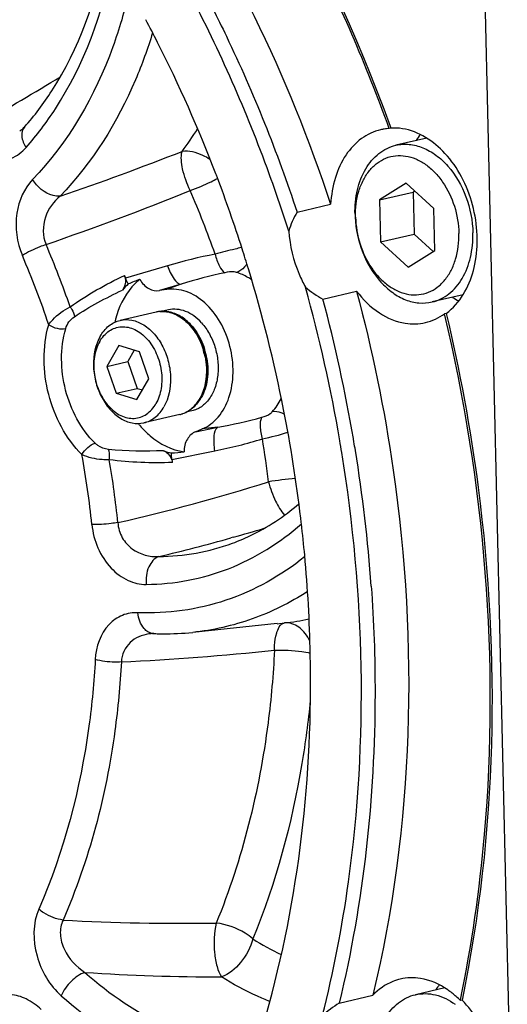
# Model space of a CAD drawing. Header units: millimetres. Extents: x 0 to 420, y 0 to 297.
# Tile 7 of 68: x 168.55 to 177.42, y 31.31 to 49.22. Entities that reach past the tile are written whole.
import ezdxf

# ---------------------------------------------------------------- set-up
doc = ezdxf.new("R2010")
doc.units = ezdxf.units.MM
doc.header["$LTSCALE"] = 23.1
doc.layers.add('COMPONENTS', color=7, linetype='CONTINUOUS')

msp = doc.modelspace()

# ---------------------------------------------------------------- linework, layer by layer
at = {"layer": 'COMPONENTS', "color": 7, "linetype": 'Continuous'}
for p, q in [((177.72302, 18.93762), (176.86645, 56.0561)), ((175.28572, 47.27984), (175.29895, 47.24335)), ((168.63316, 47.26257), (168.63308, 47.26248)), ((175.29895, 47.24335), (175.26836, 47.23626)), ((175.9515, 47.06176), (175.38789, 46.93118)), ((175.57797, 46.24245), (175.09201, 45.93843)), ((176.08157, 45.78209), (175.57797, 46.24245)), ((175.09201, 45.93843), (175.70387, 46.08019)), ((175.7345, 46.09936), (175.70387, 46.08019)), ((175.70387, 46.08019), (175.72151, 45.31581)), ((173.59114, 45.71599), (174.203, 45.85775)), ((175.09201, 45.93843), (175.10965, 45.17405)), ((176.09921, 45.01771), (176.08157, 45.78209)), ((175.10965, 45.17405), (175.72151, 45.31581)), ((175.72151, 45.31581), (176.06857, 44.99854)), ((175.10965, 45.17405), (175.61325, 44.71369)), ((175.61325, 44.71369), (176.09921, 45.01771)), ((171.21952, 44.30804), (171.09012, 44.28838)), ((174.06299, 44.13528), (174.67485, 44.27704)), ((176.61066, 44.212), (176.04808, 44.08166)), ((171.02666, 43.89876), (170.37426, 43.74761)), ((171.25227, 43.93717), (171.14355, 43.91198)), ((176.30446, 43.87486), (176.27387, 43.86778)), ((170.34795, 43.28832), (170.13358, 42.91143)), ((170.72797, 43.17521), (170.34795, 43.28832)), ((170.6319, 43.20381), (170.516, 43.00003)), ((170.89363, 42.6852), (170.72797, 43.17521)), ((170.13358, 42.91143), (170.516, 43.00003)), ((170.516, 43.00003), (170.68166, 42.51002)), ((170.13358, 42.91143), (170.29924, 42.42142)), ((170.67927, 42.30831), (170.89363, 42.6852)), ((170.29924, 42.42142), (170.68166, 42.51002)), ((170.68166, 42.51002), (170.77773, 42.48142)), ((170.29924, 42.42142), (170.67927, 42.30831)), ((171.67784, 42.10033), (171.56967, 42.07527)), ((171.45832, 42.03561), (170.80592, 41.88446)), ((171.74708, 41.72315), (171.86859, 41.77362)), ((173.23206, 38.23204), (171.69324, 38.07384)), ((173.22695, 38.23152), (173.3631, 38.24568)), ((170.96017, 38.05172), (170.96009, 38.05172)), ((176.27675, 31.60846), (175.74433, 31.4851)), ((174.35844, 31.33223), (174.9703, 31.47399)), ((176.56206, 31.37914), (176.56462, 31.3915)), ((176.59265, 31.38623), (176.56206, 31.37914))]:
    msp.add_line(p, q, dxfattribs=at)
at = {"layer": 'COMPONENTS', "color": 9, "linetype": 'Continuous'}
for p, q in [((171.23662, 44.73945), (170.47151, 44.5125)), ((171.48373, 44.40497), (171.09012, 44.28838)), ((171.48373, 44.40497), (171.21952, 44.30804)), ((171.74708, 41.72315), (172.15003, 41.80332)), ((172.15003, 41.80332), (171.86859, 41.77362)), ((171.31333, 41.21962), (172.09816, 41.37544)), ((172.43007, 39.8027), (172.39013, 39.79148))]:
    msp.add_line(p, q, dxfattribs=at)
at = {"layer": 'COMPONENTS', "color": 7, "linetype": 'Continuous'}
for points in [[(168.63308, 47.26248), (168.61115, 47.23963), (168.58982, 47.22052), (168.56839, 47.20422), (168.54677, 47.19061)], [(170.96017, 38.05172), (170.96976, 38.05208), (170.98572, 38.05191)]]:
    msp.add_lwpolyline(points, dxfattribs=at)
for centre, radius, start, end in [((149.50908, 37.84953), 24.16928, 26.949303, 28.05016), ((148.64428, 37.42855), 25.13097, 20.948728, 26.911313), ((175.32225, 46.30989), 0.92792, 99.144287, 103.084154), ((175.32285, 46.3056), 0.93226, 93.350859, 99.138882), ((176.88983, 46.31303), 1.33354, 142.330659, 148.045972), ((148.14683, 37.23214), 25.66576, 20.824486, 20.961174), ((147.92076, 37.14815), 25.90692, 17.754379, 20.82035), ((176.58097, 45.72052), 1.93553, 181.324155, 182.789768), ((147.74071, 37.08884), 26.09648, 16.926529, 17.757846), ((147.53683, 37.02899), 26.30895, 11.174809, 16.921963), ((171.26105, 43.59531), 1.09933, 132.263012, 140.304598), ((153.72294, 38.49146), 17.79796, 19.773285, 19.957243), ((174.16849, 35.59236), 9.54096, 111.10504, 112.471403), ((146.69323, 36.83387), 28.07689, 9.689604, 15.528816), ((146.75883, 36.84917), 28.25959, 9.677751, 14.941213), ((177.12466, 45.2969), 1.33292, 238.050604, 243.737237), ((175.67284, 44.7398), 1.07101, 306.138889, 312.410148), ((172.04716, 43.31143), 1.81594, 165.42866, 167.171859), ((170.6454, 42.82884), 1.31281, 9.976535, 17.342298), ((170.6554, 42.83115), 1.31478, 9.813071, 17.399666), ((171.16127, 42.7195), 0.77643, 329.246981, 330.372036), ((171.19564, 42.71587), 0.7528, 328.54124, 330.375172), ((147.70561, 37.06011), 26.13734, 6.784727, 11.179586), ((172.11367, 43.0098), 1.8124, 218.917935, 220.613051), ((146.86667, 36.86474), 27.90073, 9.242023, 9.687069), ((146.92944, 36.87935), 28.08633, 9.550497, 9.675572), ((146.94699, 36.8823), 28.06854, 9.22865, 9.550506), ((171.51628, 42.35274), 1.03784, 250.108535, 258.464246), ((147.2476, 36.92594), 27.76482, 4.11053, 9.239238), ((170.4634, 50.64697), 9.3494, 275.187544, 276.585497), ((147.9459, 37.09111), 25.89507, 6.561576, 6.779424), ((148.07257, 37.10527), 25.76761, 5.277053, 6.562497), ((148.56705, 37.14712), 25.27138, 1.20516, 5.285674), ((171.18684, 43.12398), 5.07606, 267.730389, 268.625295), ((171.18622, 43.09837), 5.05044, 268.625314, 269.522892), ((171.18651, 43.01654), 4.96862, 269.511738, 275.853533), ((177.25368, 30.86203), 1.34243, 143.22706, 148.035043), ((175.34099, 30.17076), 1.71791, 44.700909, 48.121244)]:
    msp.add_arc(centre, radius, start, end, dxfattribs=at)
at = {"layer": 'COMPONENTS', "color": 9, "linetype": 'Continuous'}
for centre, radius, start, end in [((151.02469, 77.96108), 34.93732, 298.810654, 301.516774), ((165.97382, 50.94113), 6.89356, 323.281946, 327.43897), ((153.41711, 92.7428), 49.35499, 288.752506, 291.492315), ((152.58825, 93.02397), 50.63922, 288.941528, 292.10853), ((154.53581, 38.70737), 18.643, 19.565998, 23.388996), ((153.43986, 38.44251), 16.95891, 19.103731, 23.212894), ((173.80509, 36.09646), 9.01656, 100.885759, 106.550568), ((153.48931, 38.44765), 16.43657, 18.516053, 23.210079), ((174.34142, 35.17881), 9.65859, 102.327385, 107.209676), ((171.1374, 43.42086), 0.49056, 99.295217, 103.046718), ((171.13786, 43.41784), 0.49362, 96.157063, 99.29208), ((171.13825, 43.41443), 0.49705, 95.054689, 96.158916), ((170.60964, 42.82054), 1.33452, 11.500367, 16.275543), ((171.14416, 42.71203), 0.78011, 330.3725, 331.446522), ((171.34741, 42.51418), 0.49125, 283.048319, 285.895386), ((171.34684, 42.51612), 0.49327, 285.896439, 288.793283), ((171.3462, 42.51804), 0.4953, 288.792511, 289.947204), ((170.44937, 51.21492), 9.56402, 280.242703, 285.175254), ((170.35687, 50.17067), 8.96594, 281.198617, 286.895156), ((154.19694, 38.55958), 19.00902, 6.80312, 9.178472), ((153.25577, 38.34377), 16.68907, 5.808221, 10.222065), ((153.18935, 38.32584), 17.23113, 5.806524, 9.639365), ((174.03755, 34.76449), 6.12344, 94.454078, 99.071229), ((162.66347, 73.8068), 34.59826, 282.805804, 287.508244), ((163.78285, 70.53604), 31.92668, 285.714638, 286.77034), ((163.47644, 71.6429), 33.07516, 283.288102, 285.634393), ((172.83625, 42.97921), 4.76275, 276.350956, 281.789688), ((171.00032, 37.30881), 0.74397, 96.730044, 98.284052), ((171.00185, 37.29585), 0.75702, 95.19023, 96.730024), ((171.00324, 37.28032), 0.7726, 93.201097, 95.1886), ((167.84818, 89.27022), 51.79767, 272.819241, 275.909706), ((171.51124, 72.4696), 39.68673, 266.856756, 270.881517), ((175.44863, 36.72349), 4.99187, 237.783403, 244.5482), ((172.20747, 69.41655), 37.60832, 266.227506, 270.014616)]:
    msp.add_arc(centre, radius, start, end, dxfattribs=at)
at = {"layer": 'COMPONENTS', "color": 7, "linetype": 'Continuous'}
for points, knots in [([(175.26836, 47.23626), (174.84984, 48.39276), (173.01005, 52.66142), (170.09085, 56.53055), (167.40696, 58.65382)], [0, 0, 0, 0, 0.26437463, 1, 1, 1, 1]), ([(167.42271, 58.67264), (168.28204, 57.99417), (171.68565, 54.80648), (174.07234, 50.61945), (175.28572, 47.27984)], [0, 0, 0, 0, 0.23555447, 1, 1, 1, 1]), ([(166.26574, 57.37559), (168.0892, 56.04545), (171.35811, 52.50254), (173.43028, 48.19354), (174.203, 45.85775)], [0, 0, 0, 0, 0.47845726, 1, 1, 1, 1]), ([(168.63316, 47.26257), (168.8163, 47.46799), (169.53364, 48.42193), (169.94421, 49.58317), (170.11231, 50.48171)], [0, 0, 0, 0, 0.23139559, 1, 1, 1, 1]), ([(173.44074, 45.37066), (173.31745, 45.75668), (172.79566, 47.27498), (172.14073, 48.74796), (171.57766, 49.80776)], [0, 0, 0, 0, 0.25242691, 1, 1, 1, 1]), ([(171.79657, 49.92352), (171.97392, 49.5903), (172.66114, 48.22779), (173.23048, 46.80619), (173.59114, 45.71599)], [0, 0, 0, 0, 0.2473992, 1, 1, 1, 1]), ([(175.11218, 47.21372), (174.98783, 47.18482), (174.74068, 47.0682), (174.4549, 46.75502), (174.26564, 46.33716), (174.21265, 46.02224), (174.203, 45.85775)], [0, 0, 0, 0, 0.21995142, 0.45585923, 0.71613233, 1, 1, 1, 1]), ([(176.39516, 43.94904), (176.62305, 44.1569), (176.84307, 44.63612), (176.88742, 45.30583), (176.80398, 45.85004), (176.60383, 46.35905), (176.23487, 46.90092), (175.80341, 47.18619), (175.50898, 47.2327)], [0, 0, 0, 0, 0.23267724, 0.36664913, 0.50587008, 0.6440453, 0.77514448, 1, 1, 1, 1]), ([(174.64596, 45.67579), (174.64252, 45.82498), (174.66904, 46.11343), (174.81452, 46.50164), (175.02251, 46.75262), (175.22442, 46.87989), (175.33298, 46.91846), (175.38789, 46.93118)], [0, 0, 0, 0, 0.28525239, 0.54693883, 0.78197831, 0.89226481, 1, 1, 1, 1]), ([(175.38789, 46.93118), (175.46699, 46.9495), (175.63626, 46.96016), (175.88928, 46.89543), (176.13039, 46.75671), (176.42789, 46.47756), (176.69938, 45.99967), (176.78484, 45.56065), (176.79, 45.33705)], [0, 0, 0, 0, 0.10214356, 0.20908435, 0.32411135, 0.44836647, 0.71864174, 1, 1, 1, 1]), ([(174.65553, 45.62659), (174.65188, 45.78451), (174.67883, 46.01929), (174.78947, 46.29928), (174.9018, 46.47386), (175.04184, 46.61088), (175.20474, 46.70425), (175.3838, 46.74912), (175.57077, 46.74335), (175.7574, 46.68799), (175.93644, 46.58627), (176.10159, 46.44269), (176.29901, 46.19858), (176.47595, 45.82573), (176.53185, 45.49601), (176.53569, 45.32955)], [0, 0, 0, 0, 0.13650812, 0.19975378, 0.25898921, 0.31455644, 0.36747666, 0.41935255, 0.4720407, 0.52719882, 0.58593288, 0.64866921, 0.71520414, 0.85610947, 1, 1, 1, 1]), ([(174.64774, 45.62631), (174.65842, 45.40688), (174.75087, 44.97882), (175.02435, 44.5154), (175.31896, 44.24676), (175.55636, 44.11396), (175.80464, 44.05271), (175.97046, 44.06368), (176.04807, 44.08166)], [0, 0, 0, 0, 0.28217902, 0.55192616, 0.67584453, 0.79069199, 0.89766722, 1, 1, 1, 1]), ([(174.65553, 45.62659), (174.65937, 45.46013), (174.71526, 45.13041), (174.89221, 44.75756), (175.08963, 44.51345), (175.25477, 44.36987), (175.43382, 44.26815), (175.62045, 44.21279), (175.80742, 44.20702), (175.98647, 44.25189), (176.14938, 44.34526), (176.28942, 44.48229), (176.40174, 44.65686), (176.51239, 44.93685), (176.53933, 45.17163), (176.53569, 45.32955)], [0, 0, 0, 0, 0.14389053, 0.28479586, 0.35133079, 0.41406712, 0.47280118, 0.5279593, 0.58064745, 0.63252334, 0.68544356, 0.74101079, 0.80024622, 0.86349188, 1, 1, 1, 1]), ([(173.44074, 45.37066), (173.46044, 45.10301), (173.54562, 44.74804), (173.70206, 44.42743), (173.74521, 44.3507)], [0, 0, 0, 0, 0.75302671, 1, 1, 1, 1]), ([(176.04807, 44.08166), (176.10298, 44.09438), (176.21154, 44.13295), (176.41345, 44.26023), (176.62144, 44.5112), (176.76692, 44.89942), (176.79344, 45.18786), (176.79, 45.33705)], [0, 0, 0, 0, 0.10773519, 0.21802169, 0.45306117, 0.71474761, 1, 1, 1, 1]), ([(170.73299, 44.49334), (170.68042, 44.45244), (170.47215, 44.2537), (170.34491, 43.9809), (170.28963, 43.76829)], [0, 0, 0, 0, 0.23266208, 1, 1, 1, 1]), ([(170.45209, 44.56624), (170.46075, 44.54238), (170.48104, 44.45204), (170.45817, 44.34913), (170.41518, 44.29746)], [0, 0, 0, 0, 0.27409853, 1, 1, 1, 1]), ([(170.73299, 44.49334), (170.7717, 44.42551), (170.87299, 44.31213), (171.02523, 44.27852), (171.09012, 44.28838)], [0, 0, 0, 0, 0.54335723, 1, 1, 1, 1]), ([(171.86859, 41.77362), (171.97986, 41.81984), (172.1907, 41.98451), (172.3809, 42.35461), (172.44963, 42.80304), (172.3919, 43.27637), (172.21621, 43.71714), (171.94217, 44.07113), (171.59829, 44.29411), (171.33689, 44.32588), (171.21952, 44.30804)], [0, 0, 0, 0, 0.10687972, 0.22698967, 0.36117983, 0.50357415, 0.64514887, 0.77717527, 0.89469085, 1, 1, 1, 1]), ([(174.67485, 44.27704), (174.96006, 43.20831), (175.82338, 39.00329), (175.71726, 34.57164), (174.9703, 31.47399)], [0, 0, 0, 0, 0.257685, 1, 1, 1, 1]), ([(174.67485, 44.27704), (174.79061, 44.12573), (175.05077, 43.86775), (175.393, 43.72145), (175.55986, 43.69508)], [0, 0, 0, 0, 0.53001695, 1, 1, 1, 1]), ([(171.89853, 43.22016), (171.86479, 43.32818), (171.77213, 43.52951), (171.56328, 43.76956), (171.34123, 43.89012), (171.15827, 43.91751), (171.06921, 43.90862), (171.02666, 43.89876)], [0, 0, 0, 0, 0.28162989, 0.54363242, 0.78006809, 0.89128361, 1, 1, 1, 1]), ([(171.85397, 43.70256), (171.81218, 43.74875), (171.72279, 43.83039), (171.56966, 43.9162), (171.40939, 43.95584), (171.30236, 43.94878), (171.25226, 43.93717)], [0, 0, 0, 0, 0.27659573, 0.53292477, 0.77165415, 1, 1, 1, 1]), ([(171.66736, 43.65932), (171.61088, 43.72174), (171.51525, 43.8034), (171.37036, 43.87359), (171.29626, 43.8937), (171.25958, 43.89967)], [0, 0, 0, 0, 0.52491188, 0.76821742, 1, 1, 1, 1]), ([(176.56462, 31.3915), (176.76951, 32.38307), (177.36399, 36.52509), (177.00592, 40.78748), (176.27387, 43.86778)], [0, 0, 0, 0, 0.24230969, 1, 1, 1, 1]), ([(176.30446, 43.87486), (176.55283, 42.8298), (177.30916, 38.71627), (177.22313, 34.42947), (176.59265, 31.38623)], [0, 0, 0, 0, 0.25685435, 1, 1, 1, 1]), ([(170.0103, 43.45685), (170.05119, 43.52875), (170.15285, 43.65621), (170.30021, 43.73045), (170.37426, 43.74761)], [0, 0, 0, 0, 0.5211277, 1, 1, 1, 1]), ([(170.37426, 43.74761), (170.44373, 43.7637), (170.59736, 43.76425), (170.8168, 43.67051), (171.01036, 43.49834), (171.16325, 43.26518), (171.26328, 42.99122), (171.31365, 42.61924), (171.25828, 42.33065), (171.16988, 42.17522)], [0, 0, 0, 0, 0.10168982, 0.21143421, 0.33315087, 0.46590053, 0.60525487, 0.7450315, 1, 1, 1, 1]), ([(171.85397, 43.70256), (171.90894, 43.64181), (172.00625, 43.50269), (172.10616, 43.26589), (172.15838, 43.01071), (172.15896, 42.75589), (172.10745, 42.51976), (172.00676, 42.31941), (171.88319, 42.19295), (171.76902, 42.12788), (171.70847, 42.10742), (171.67784, 42.10033)], [0, 0, 0, 0, 0.13094452, 0.26861647, 0.40821108, 0.54453465, 0.67306313, 0.79104173, 0.89860891, 0.9497547, 1, 1, 1, 1]), ([(170.00203, 43.36374), (170.04442, 43.43828), (170.13004, 43.53854), (170.27931, 43.6135), (170.39863, 43.63646), (170.52201, 43.626), (170.68976, 43.56734), (170.88218, 43.41272), (171.04704, 43.14855), (171.13595, 42.83585), (171.13699, 42.51771), (171.07344, 42.31774), (171.02519, 42.23289)], [0, 0, 0, 0, 0.112847, 0.1655115, 0.21749732, 0.27065854, 0.32656765, 0.44926179, 0.58644743, 0.73068164, 0.87154513, 1, 1, 1, 1]), ([(171.66736, 43.65932), (171.69426, 43.62959), (171.79847, 43.49906), (171.87212, 43.34519), (171.91001, 43.22432)], [0, 0, 0, 0, 0.24041341, 1, 1, 1, 1]), ([(170.0103, 43.45685), (169.9219, 43.30142), (169.86653, 43.01283), (169.9169, 42.64085), (170.01693, 42.36689), (170.16982, 42.13372), (170.36337, 41.96156), (170.58282, 41.86781), (170.73644, 41.86837), (170.80592, 41.88446)], [0, 0, 0, 0, 0.2549685, 0.39474513, 0.53409947, 0.66684913, 0.78856579, 0.89831018, 1, 1, 1, 1]), ([(170.00203, 43.36374), (169.95377, 43.27889), (169.89022, 43.07892), (169.89127, 42.76078), (169.98017, 42.44808), (170.14503, 42.18391), (170.33745, 42.02929), (170.50521, 41.97062), (170.62858, 41.96017), (170.7479, 41.98313), (170.89718, 42.05809), (170.98279, 42.15835), (171.02519, 42.23289)], [0, 0, 0, 0, 0.12845487, 0.26931836, 0.41355257, 0.55073821, 0.67343235, 0.72934146, 0.78250268, 0.8344885, 0.887153, 1, 1, 1, 1]), ([(171.83618, 42.33566), (171.89445, 42.43812), (171.96848, 42.67991), (171.96057, 42.92996), (171.93836, 43.05627)], [0, 0, 0, 0, 0.47891498, 1, 1, 1, 1]), ([(171.95094, 43.05523), (171.96196, 42.99149), (171.97441, 42.86385), (171.9609, 42.62057), (171.90728, 42.4444), (171.85004, 42.34374)], [0, 0, 0, 0, 0.26582292, 0.5241769, 1, 1, 1, 1]), ([(171.45832, 42.03561), (171.53346, 42.05302), (171.68183, 42.12602), (171.78644, 42.25178), (171.82851, 42.32248)], [0, 0, 0, 0, 0.48388652, 1, 1, 1, 1]), ([(171.83779, 42.32299), (171.81561, 42.28674), (171.76621, 42.21965), (171.70439, 42.16354), (171.67173, 42.13995)], [0, 0, 0, 0, 0.51332991, 1, 1, 1, 1]), ([(170.80592, 41.88446), (170.87997, 41.90161), (171.02733, 41.97586), (171.12899, 42.10332), (171.16988, 42.17522)], [0, 0, 0, 0, 0.4788723, 1, 1, 1, 1]), ([(170.73784, 41.83003), (170.79354, 41.76508), (171.01203, 41.54276), (171.31037, 41.38697), (171.53564, 41.35926)], [0, 0, 0, 0, 0.27378036, 1, 1, 1, 1]), ([(171.74708, 41.72315), (171.6854, 41.69753), (171.57064, 41.58904), (171.53677, 41.43883), (171.53564, 41.35926)], [0, 0, 0, 0, 0.45631701, 1, 1, 1, 1]), ([(171.16316, 41.37682), (171.17936, 41.37098), (171.24694, 41.33485), (171.29581, 41.26785), (171.31563, 41.21249)], [0, 0, 0, 0, 0.22649463, 1, 1, 1, 1]), ([(174.05107, 31.09637), (174.25506, 31.89905), (174.90733, 35.27323), (174.82342, 38.77563), (174.40522, 41.34574)], [0, 0, 0, 0, 0.24130962, 1, 1, 1, 1]), ([(172.4168, 39.69512), (172.52441, 39.73475), (172.95675, 39.91696), (173.35415, 40.17922), (173.62384, 40.4087)], [0, 0, 0, 0, 0.24463324, 1, 1, 1, 1]), ([(174.941, 38.91615), (174.98767, 38.26472), (175.07856, 35.72529), (174.80097, 33.16744), (174.35844, 31.33223)], [0, 0, 0, 0, 0.25703334, 1, 1, 1, 1]), ([(172.35221, 29.15397), (172.61471, 29.79372), (173.55445, 32.53739), (173.87878, 35.47493), (173.83284, 37.67864)], [0, 0, 0, 0, 0.23880407, 1, 1, 1, 1]), ([(175.46955, 31.76789), (175.42314, 31.75716), (175.23678, 31.69879), (175.07146, 31.58079), (174.9703, 31.47399)], [0, 0, 0, 0, 0.24462824, 1, 1, 1, 1]), ([(176.48779, 31.44984), (176.43883, 31.49371), (176.24702, 31.6468), (176.01253, 31.75146), (175.83483, 31.77954)], [0, 0, 0, 0, 0.26762972, 1, 1, 1, 1]), ([(175.0024, 30.22971), (174.99896, 30.37891), (175.02548, 30.66735), (175.17096, 31.05556), (175.37895, 31.30654), (175.58086, 31.43381), (175.68942, 31.47238), (175.74433, 31.4851)], [0, 0, 0, 0, 0.28525239, 0.54693883, 0.78197831, 0.89226481, 1, 1, 1, 1]), ([(175.74433, 31.4851), (175.80307, 31.49871), (175.92604, 31.51177), (176.18079, 31.4785), (176.36107, 31.38827), (176.46864, 31.31024)], [0, 0, 0, 0, 0.23636414, 0.47909575, 1, 1, 1, 1]), ([(176.31218, 28.26774), (176.43233, 28.29554), (176.67105, 28.40577), (176.95174, 28.70121), (177.14352, 29.09761), (177.2686, 29.72951), (177.16, 30.56249), (176.82016, 31.15646), (176.59265, 31.38623)], [0, 0, 0, 0, 0.10131991, 0.20957899, 0.32859789, 0.45832975, 0.73434939, 1, 1, 1, 1])]:
    msp.add_open_spline(points, degree=3, knots=knots, dxfattribs=at)
at = {"layer": 'COMPONENTS', "color": 9, "linetype": 'Continuous'}
for points, knots in [([(168.66311, 46.89222), (168.85826, 47.11111), (169.61469, 48.11269), (170.05534, 49.32976), (170.23763, 50.26993)], [0, 0, 0, 0, 0.23442229, 1, 1, 1, 1]), ([(170.53351, 49.7078), (170.45495, 49.3736), (170.09435, 48.14366), (169.43383, 46.98454), (168.78104, 46.30866)], [0, 0, 0, 0, 0.26759375, 1, 1, 1, 1]), ([(170.9637, 48.97689), (170.87487, 48.68708), (170.4872, 47.61271), (169.86714, 46.61174), (169.2838, 46.00777)], [0, 0, 0, 0, 0.26524003, 1, 1, 1, 1]), ([(168.63308, 47.26248), (168.59547, 47.22024), (168.56533, 47.07658), (168.62299, 46.95409), (168.66311, 46.89222)], [0, 0, 0, 0, 0.43407104, 1, 1, 1, 1]), ([(167.46928, 47.07441), (167.54131, 46.96026), (167.71249, 46.76522), (168.05773, 46.61727), (168.40772, 46.66823), (168.58851, 46.80854), (168.66311, 46.89222)], [0, 0, 0, 0, 0.28588059, 0.5340819, 0.76255765, 1, 1, 1, 1]), ([(171.64693, 46.10812), (171.58642, 46.23308), (171.50605, 46.46364), (171.47418, 46.71672), (171.49962, 46.81963)], [0, 0, 0, 0, 0.56706162, 1, 1, 1, 1]), ([(172.00883, 46.67407), (171.96708, 46.70091), (171.81187, 46.78669), (171.62723, 46.83573), (171.49962, 46.81963)], [0, 0, 0, 0, 0.27844, 1, 1, 1, 1]), ([(168.78104, 46.30866), (168.62474, 46.14684), (168.42286, 45.6689), (168.49335, 45.16366), (168.5956, 44.92536)], [0, 0, 0, 0, 0.46454913, 1, 1, 1, 1]), ([(169.28379, 46.00777), (169.2403, 46.00259), (169.0365, 46.02687), (168.86298, 46.17462), (168.78104, 46.30866)], [0, 0, 0, 0, 0.21803257, 1, 1, 1, 1]), ([(171.64693, 46.10812), (171.77671, 46.15403), (171.94453, 46.22473), (172.10652, 46.30683), (172.14523, 46.32758)], [0, 0, 0, 0, 0.7581087, 1, 1, 1, 1]), ([(169.2838, 46.00777), (169.16297, 45.90874), (168.9621, 45.63556), (168.95982, 45.27886), (169.02589, 45.12684)], [0, 0, 0, 0, 0.48519119, 1, 1, 1, 1]), ([(169.02589, 45.12684), (168.98696, 45.11315), (168.83915, 45.05608), (168.69468, 44.98808), (168.5956, 44.92536)], [0, 0, 0, 0, 0.26029908, 1, 1, 1, 1]), ([(172.58201, 45.07103), (172.54267, 45.06226), (172.38211, 45.02479), (172.22259, 44.98307), (172.1023, 44.95077)], [0, 0, 0, 0, 0.24448617, 1, 1, 1, 1]), ([(172.1023, 44.95077), (172.12078, 44.87558), (172.16163, 44.75646), (172.23432, 44.63869), (172.27933, 44.61471)], [0, 0, 0, 0, 0.60290146, 1, 1, 1, 1]), ([(172.67897, 44.77007), (172.66607, 44.75193), (172.6158, 44.68915), (172.54838, 44.63735), (172.4933, 44.61792)], [0, 0, 0, 0, 0.27591745, 1, 1, 1, 1]), ([(171.23662, 44.73945), (171.26589, 44.65483), (171.3201, 44.53283), (171.431, 44.40534), (171.48373, 44.40496)], [0, 0, 0, 0, 0.62938639, 1, 1, 1, 1]), ([(172.4933, 44.61792), (172.47778, 44.62266), (172.4066, 44.63498), (172.3336, 44.62653), (172.27933, 44.61471)], [0, 0, 0, 0, 0.22620123, 1, 1, 1, 1]), ([(172.76428, 44.48637), (172.74272, 44.50094), (172.65753, 44.55447), (172.56463, 44.59613), (172.4933, 44.61792)], [0, 0, 0, 0, 0.25867996, 1, 1, 1, 1]), ([(169.07504, 43.66742), (169.09682, 43.69995), (169.20473, 43.83234), (169.34723, 43.93477), (169.4648, 43.99281)], [0, 0, 0, 0, 0.22995238, 1, 1, 1, 1]), ([(169.4648, 43.99281), (169.47555, 43.9774), (169.50975, 43.92252), (169.5382, 43.86049), (169.54136, 43.81432)], [0, 0, 0, 0, 0.28871795, 1, 1, 1, 1]), ([(171.09445, 43.90955), (171.17588, 43.91675), (171.35323, 43.88736), (171.58688, 43.73333), (171.77645, 43.4944), (171.86022, 43.29886), (171.89068, 43.19455)], [0, 0, 0, 0, 0.2135943, 0.45109531, 0.71607007, 1, 1, 1, 1]), ([(169.67994, 41.30547), (169.38287, 41.59877), (168.9757, 42.38194), (168.95886, 43.26183), (169.07504, 43.66742)], [0, 0, 0, 0, 0.49735521, 1, 1, 1, 1]), ([(169.07504, 43.66742), (169.12117, 43.63605), (169.22293, 43.59758), (169.33329, 43.58579), (169.38321, 43.59736)], [0, 0, 0, 0, 0.52122229, 1, 1, 1, 1]), ([(169.91695, 41.51329), (169.65483, 41.77208), (169.29556, 42.46312), (169.2807, 43.23949), (169.38321, 43.59736)], [0, 0, 0, 0, 0.49735521, 1, 1, 1, 1]), ([(171.91737, 43.08661), (171.93084, 43.02035), (171.96274, 42.7693), (171.91826, 42.50245), (171.82939, 42.33915)], [0, 0, 0, 0, 0.26667501, 1, 1, 1, 1]), ([(171.51517, 42.05246), (171.57804, 42.07527), (171.69993, 42.15068), (171.78645, 42.26337), (171.82228, 42.32637)], [0, 0, 0, 0, 0.47994751, 1, 1, 1, 1]), ([(172.95297, 41.9844), (173.00654, 41.99897), (173.07526, 42.02671), (173.1308, 42.07325), (173.1419, 42.08536)], [0, 0, 0, 0, 0.77163476, 1, 1, 1, 1]), ([(173.36135, 42.04316), (173.34263, 42.05173), (173.2731, 42.0793), (173.19589, 42.09187), (173.1419, 42.08536)], [0, 0, 0, 0, 0.27464106, 1, 1, 1, 1]), ([(172.96257, 41.59171), (172.94226, 41.66793), (172.92023, 41.79686), (172.92655, 41.93763), (172.95297, 41.9844)], [0, 0, 0, 0, 0.59490119, 1, 1, 1, 1]), ([(172.09816, 41.37544), (172.08283, 41.4654), (172.07286, 41.6046), (172.10453, 41.77128), (172.15002, 41.80332)], [0, 0, 0, 0, 0.62122071, 1, 1, 1, 1]), ([(169.67994, 41.30547), (169.70454, 41.35593), (169.77445, 41.43954), (169.86734, 41.50179), (169.91695, 41.51329)], [0, 0, 0, 0, 0.52433983, 1, 1, 1, 1]), ([(170.15969, 41.39994), (170.09147, 41.4067), (170.00214, 41.4406), (169.93237, 41.49806), (169.91695, 41.51329)], [0, 0, 0, 0, 0.75981771, 1, 1, 1, 1]), ([(170.17721, 41.21112), (170.17922, 41.22968), (170.18282, 41.29264), (170.17898, 41.35944), (170.15969, 41.39994)], [0, 0, 0, 0, 0.29387344, 1, 1, 1, 1]), ([(170.17721, 41.21112), (170.1334, 41.21), (169.96431, 41.21539), (169.79282, 41.25031), (169.67994, 41.30547)], [0, 0, 0, 0, 0.25860698, 1, 1, 1, 1]), ([(173.07211, 40.81135), (173.10367, 40.69119), (173.18083, 40.47927), (173.2964, 40.28104), (173.36608, 40.20806)], [0, 0, 0, 0, 0.55180458, 1, 1, 1, 1]), ([(170.33208, 40.0691), (170.29121, 40.06299), (170.13434, 40.04301), (169.97601, 40.03091), (169.85916, 40.03268)], [0, 0, 0, 0, 0.26120946, 1, 1, 1, 1]), ([(169.85916, 40.03268), (169.88829, 39.74601), (170.06454, 39.32661), (170.49415, 39.00298), (170.73646, 38.94519), (170.8495, 38.94588)], [0, 0, 0, 0, 0.54583271, 0.78586891, 1, 1, 1, 1]), ([(170.33208, 40.0691), (170.33729, 39.97392), (170.39304, 39.78675), (170.63563, 39.51692), (170.91205, 39.44211), (171.07869, 39.45327)], [0, 0, 0, 0, 0.26918582, 0.52837296, 1, 1, 1, 1]), ([(170.8495, 38.94588), (171.35648, 38.949), (172.39211, 39.14471), (173.28124, 39.70528), (173.67144, 40.04871)], [0, 0, 0, 0, 0.49375989, 1, 1, 1, 1]), ([(173.72974, 39.4471), (173.30324, 39.10564), (172.3361, 38.56124), (171.23467, 38.4094), (170.69771, 38.43068)], [0, 0, 0, 0, 0.50413208, 1, 1, 1, 1]), ([(171.07869, 39.45327), (170.99644, 39.42333), (170.85808, 39.25386), (170.83743, 39.0526), (170.8495, 38.94588)], [0, 0, 0, 0, 0.44904155, 1, 1, 1, 1]), ([(173.77962, 38.8145), (173.46551, 38.61148), (172.79351, 38.27655), (172.0605, 38.11159), (171.69324, 38.07384)], [0, 0, 0, 0, 0.50323811, 1, 1, 1, 1]), ([(170.69771, 38.43068), (170.60252, 38.43445), (170.40453, 38.40263), (170.04745, 38.15585), (169.93295, 37.80918), (169.92086, 37.58153)], [0, 0, 0, 0, 0.22600156, 0.45915876, 1, 1, 1, 1]), ([(170.87895, 38.08475), (170.85375, 38.09986), (170.75153, 38.18818), (170.70682, 38.32746), (170.69771, 38.43068)], [0, 0, 0, 0, 0.22092006, 1, 1, 1, 1]), ([(173.22121, 38.06258), (173.22647, 38.08033), (173.24618, 38.13778), (173.27693, 38.195), (173.31008, 38.22192)], [0, 0, 0, 0, 0.30242482, 1, 1, 1, 1]), ([(173.82313, 37.91204), (173.77737, 38.0109), (173.65964, 38.18245), (173.45243, 38.25487), (173.3631, 38.24568)], [0, 0, 0, 0, 0.54813748, 1, 1, 1, 1]), ([(170.89313, 38.04501), (170.77151, 38.0273), (170.51865, 37.92491), (170.40216, 37.6654), (170.39586, 37.53524)], [0, 0, 0, 0, 0.48536562, 1, 1, 1, 1]), ([(173.18133, 37.74783), (173.18152, 37.77708), (173.18508, 37.88285), (173.19945, 37.98905), (173.22121, 38.06258)], [0, 0, 0, 0, 0.27608424, 1, 1, 1, 1]), ([(173.18133, 37.74783), (173.15938, 37.30792), (173.01075, 35.61945), (172.59728, 33.94864), (172.12181, 32.78756)], [0, 0, 0, 0, 0.25984081, 1, 1, 1, 1]), ([(173.18133, 37.74783), (173.34711, 37.75752), (173.56554, 37.74772), (173.77883, 37.70928), (173.82805, 37.69786)], [0, 0, 0, 0, 0.76669583, 1, 1, 1, 1]), ([(169.92086, 37.58153), (169.89937, 37.17672), (169.75511, 35.62775), (169.35497, 34.09643), (168.89473, 33.04201)], [0, 0, 0, 0, 0.26054696, 1, 1, 1, 1]), ([(170.39586, 37.53524), (170.37365, 37.11678), (170.22451, 35.51556), (169.81087, 33.93256), (169.33512, 32.84257)], [0, 0, 0, 0, 0.26054695, 1, 1, 1, 1]), ([(170.39586, 37.53524), (170.35483, 37.53292), (170.19553, 37.53131), (170.03445, 37.54833), (169.92086, 37.58153)], [0, 0, 0, 0, 0.25776302, 1, 1, 1, 1]), ([(173.83169, 36.83568), (173.79419, 36.45218), (173.60045, 34.97547), (173.20575, 33.52187), (172.78735, 32.50017)], [0, 0, 0, 0, 0.25871712, 1, 1, 1, 1]), ([(168.89473, 33.04201), (168.78118, 32.78183), (168.78682, 32.16615), (169.0913, 31.65325), (169.3033, 31.46571)], [0, 0, 0, 0, 0.50073152, 1, 1, 1, 1]), ([(169.33511, 32.84257), (169.21278, 32.85719), (169.0541, 32.91816), (168.92375, 33.01557), (168.89473, 33.04201)], [0, 0, 0, 0, 0.75838736, 1, 1, 1, 1]), ([(169.33512, 32.84257), (169.29597, 32.76359), (169.26618, 32.57274), (169.37363, 32.21225), (169.57662, 31.99149), (169.73303, 31.88972)], [0, 0, 0, 0, 0.23846999, 0.49517096, 1, 1, 1, 1]), ([(172.12181, 32.78756), (172.07963, 32.61332), (172.06998, 32.34074), (172.12533, 32.01228), (172.1799, 31.86478), (172.21706, 31.80824)], [0, 0, 0, 0, 0.53750477, 0.7971369, 1, 1, 1, 1]), ([(172.78735, 32.50017), (172.74318, 32.53863), (172.54459, 32.68031), (172.30567, 32.76734), (172.12181, 32.78756)], [0, 0, 0, 0, 0.24048054, 1, 1, 1, 1]), ([(172.78735, 32.50017), (172.74742, 32.34327), (172.5997, 32.06623), (172.3542, 31.85429), (172.21706, 31.80824)], [0, 0, 0, 0, 0.52811361, 1, 1, 1, 1]), ([(169.73303, 31.88972), (169.63925, 31.85962), (169.46805, 31.73273), (169.34443, 31.56394), (169.3033, 31.46571)], [0, 0, 0, 0, 0.48048958, 1, 1, 1, 1]), ([(169.73303, 31.88972), (170.1837, 31.49103), (171.14925, 30.8326), (172.28653, 30.52069), (172.83394, 30.48322)], [0, 0, 0, 0, 0.5230482, 1, 1, 1, 1]), ([(173.09286, 31.36177), (173.01815, 31.39131), (172.71615, 31.51935), (172.42668, 31.67645), (172.21706, 31.80824)], [0, 0, 0, 0, 0.24499431, 1, 1, 1, 1]), ([(168.93977, 31.21565), (168.85875, 31.29201), (168.68476, 31.41896), (168.38154, 31.50667), (168.07827, 31.44525), (167.927, 31.30655), (167.86824, 31.225)], [0, 0, 0, 0, 0.27329232, 0.51999891, 0.753267, 1, 1, 1, 1]), ([(169.3033, 31.46571), (169.79021, 31.03494), (170.83516, 30.32604), (172.06836, 30.00264), (172.65948, 29.97202)], [0, 0, 0, 0, 0.52342687, 1, 1, 1, 1])]:
    msp.add_open_spline(points, degree=3, knots=knots, dxfattribs=at)
at = {"layer": 'COMPONENTS', "color": 7, "linetype": 'Continuous'}
for points in [[(175.50898, 47.2327), (175.43974, 47.24364), (175.36893, 47.24745), (175.29895, 47.24335)], [(173.59114, 45.71599), (173.52795, 45.6075), (173.47513, 45.49141), (173.44074, 45.37066)], [(170.52172, 44.40888), (170.5013, 44.44138), (170.48449, 44.47638), (170.47151, 44.5125)], [(173.74521, 44.3507), (173.84106, 44.26591), (173.94968, 44.19476), (174.06299, 44.13528)], [(175.92545, 43.70681), (176.05008, 43.73569), (176.17049, 43.79241), (176.27387, 43.86778)], [(175.55986, 43.69508), (175.68029, 43.67606), (175.80668, 43.67928), (175.92545, 43.70681)], [(171.31563, 41.21249), (171.30921, 41.25318), (171.30645, 41.29474), (171.30873, 41.33587)], [(171.31333, 41.21962), (171.31611, 41.20078), (171.32185, 41.18221), (171.32215, 41.16317)], [(175.83483, 31.77954), (175.7145, 31.79855), (175.58824, 31.79534), (175.46955, 31.76789)], [(174.35844, 31.33223), (174.24895, 31.26374), (174.14415, 31.18589), (174.05107, 31.09637)]]:
    msp.add_open_spline(points, degree=3, dxfattribs=at)
at = {"layer": 'COMPONENTS', "color": 9, "linetype": 'Continuous'}
for points in [[(169.4648, 43.99281), (169.77533, 44.21284), (170.10895, 44.40165), (170.45209, 44.56624)], [(169.54136, 43.81432), (169.81951, 43.99709), (170.11381, 44.1562), (170.41518, 44.29746)], [(169.38321, 43.59736), (169.40785, 43.68339), (169.46657, 43.76517), (169.54136, 43.81432)], [(173.1419, 42.08536), (173.20623, 42.15559), (173.2603, 42.23605), (173.30379, 42.32078)], [(172.96257, 41.59171), (173.11723, 41.62664), (173.27121, 41.66539), (173.42288, 41.71163)], [(171.16316, 41.37682), (170.8289, 41.3623), (170.49264, 41.36696), (170.15969, 41.39994)], [(171.32362, 41.16321), (170.94141, 41.14911), (170.55638, 41.16103), (170.17721, 41.21112)], [(171.07869, 39.45327), (171.53194, 39.45606), (171.99147, 39.53847), (172.4168, 39.69512)], [(173.31008, 38.22192), (173.32511, 38.23413), (173.34386, 38.24341), (173.3631, 38.24568)], [(170.93453, 38.06029), (170.91509, 38.06594), (170.89631, 38.07435), (170.87895, 38.08475)], [(170.98582, 38.05191), (170.96851, 38.05259), (170.95117, 38.05546), (170.93453, 38.06029)]]:
    msp.add_open_spline(points, degree=3, dxfattribs=at)

doc.saveas('drawing.dxf')
